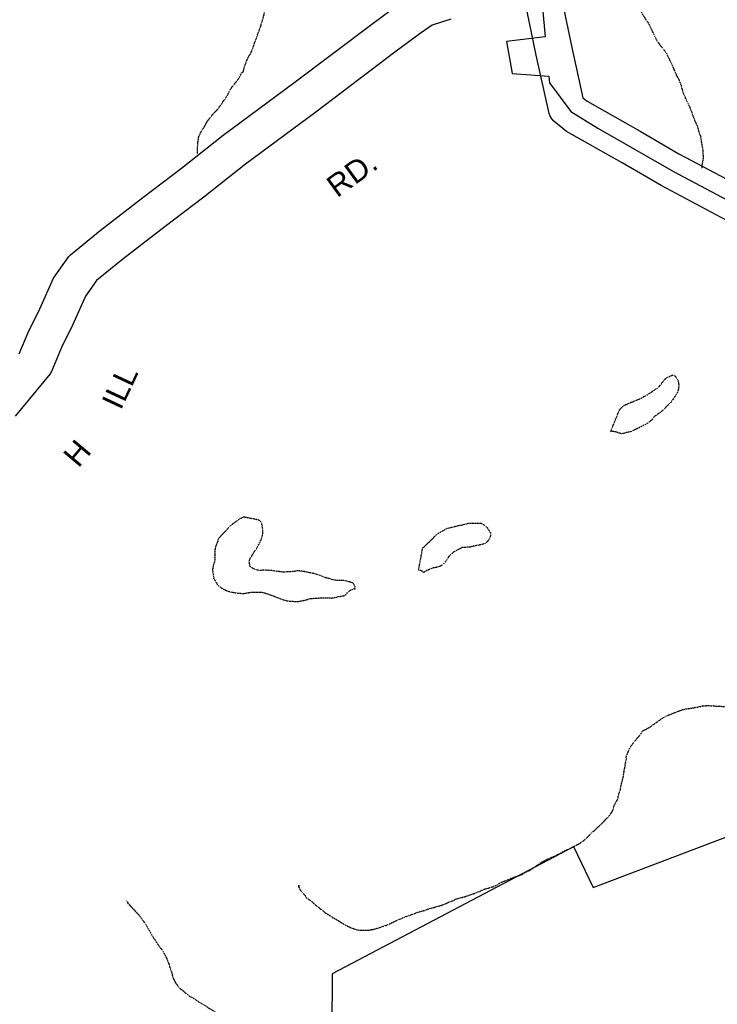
# Model space of a CAD drawing. Header units: feet. Extents: x -1605449 to -1594075, y -1717250 to -1708479.
# Tile 75 of 97: x -1596763 to -1596445, y -1716550 to -1716100. Entities that reach past the tile are written whole.
import ezdxf
from ezdxf.enums import TextEntityAlignment as Align

# ---------------------------------------------------------------- set-up
doc = ezdxf.new("R2010")
doc.units = ezdxf.units.FT
doc.header["$MEASUREMENT"] = 0
doc.linetypes.add('stream', pattern=[1.4, 0.7, -0.1, 0.1, -0.1, 0.1, -0.1, 0.1, -0.1])
for name, color, linetype in [('COUNTY-RD', 7, 'Continuous'), ('CR-TEXT', 7, 'Continuous'), ('INCORPORATED', 4, 'Continuous'), ('TWP-RD', 6, 'Continuous'), ('WATERWAY', 14, 'stream')]:
    doc.layers.add(name, color=color, linetype=linetype)
doc.styles.add('ARIAL', font='arial.ttf')

msp = doc.modelspace()

# ---------------------------------------------------------------- linework, layer by layer
at = {"layer": 'COUNTY-RD'}
for points in [[(-1596763.5, -1716252.76), (-1596759.45, -1716243.08), (-1596754.14, -1716232.24), (-1596747.8, -1716218.23), (-1596740.92, -1716208.37), (-1596740.13, -1716207.52), (-1596726.5, -1716196.46), (-1596706.98, -1716181.34), (-1596689.42, -1716168.01), (-1596670.3, -1716152.95), (-1596638.04, -1716129.07), (-1596601.87, -1716101.7), (-1596590.16, -1716093.01)], [(-1596566.28, -1716099.97), (-1596574.89, -1716102.59), (-1596580.35, -1716106.49), (-1596591.88, -1716115.04), (-1596628.05, -1716142.42), (-1596660.18, -1716166.2), (-1596679.22, -1716181.2), (-1596696.84, -1716194.56), (-1596716.14, -1716209.52), (-1596728.26, -1716219.35), (-1596733.25, -1716226.5), (-1596739.06, -1716239.34), (-1596744.26, -1716249.97), (-1596748.82, -1716260.87), (-1596749.44, -1716261.9), (-1596765.33, -1716281.35)]]:
    msp.add_lwpolyline(points, dxfattribs=at)
at = {"layer": 'INCORPORATED'}
for p, q in [((-1596501.32, -1716496.62), (-1596365.65, -1716445.17)), ((-1596510.25, -1716478.06), (-1596620.53, -1716536.1)), ((-1596510.3, -1716477.96), (-1596501.32, -1716496.62))]:
    msp.add_line(p, q, dxfattribs=at)
at = {"layer": 'INCORPORATED', "flags": 128}
for points in [[(-1596525.67, -1716081.36), (-1596523.24, -1716107.94), (-1596523.24, -1716107.94), (-1596540.84, -1716110.1), (-1596538.25, -1716124.77), (-1596521.59, -1716125.94), (-1596521.59, -1716125.94), (-1596521.31, -1716129.04), (-1596511.44, -1716142.11), (-1596499.24, -1716149.65), (-1596464.57, -1716169.51), (-1596383.46, -1716212.53)], [(-1596620.53, -1716536.1), (-1596621.04, -1716611.02), (-1596595.96, -1716611.19), (-1596595.96, -1716611.19), (-1596587.65, -1716695.69), (-1596587.65, -1716695.69), (-1596579.28, -1716692.38), (-1596579.28, -1716692.38), (-1596580.97, -1716675.13), (-1596580.97, -1716675.13), (-1596570.19, -1716674.07), (-1596570.19, -1716674.07), (-1596568.52, -1716691.07), (-1596568.52, -1716691.07), (-1596569.52, -1716691.17), (-1596569.52, -1716691.17), (-1596563.47, -1716732.31), (-1596563.47, -1716732.31), (-1596523.64, -1716702.79), (-1596523.64, -1716702.79)]]:
    msp.add_lwpolyline(points, dxfattribs=at)
msp.add_lwpolyline([(-1596620.53, -1716536.1), (-1596620.53, -1716536.1)], close=True, dxfattribs=at)
at = {"layer": 'TWP-RD'}
for points in [[(-1596516.46, -1716086.72), (-1596511.04, -1716112.85), (-1596505.96, -1716135.81), (-1596504.06, -1716137.35), (-1596479.79, -1716151.05), (-1596462.1, -1716161.39), (-1596432.47, -1716177.17)], [(-1596356.14, -1716260.08), (-1596357.22, -1716259.21), (-1596358.15, -1716258.17), (-1596358.89, -1716256.98), (-1596359.42, -1716255.7), (-1596362.25, -1716243.33), (-1596363.31, -1716235.83), (-1596365.94, -1716233.33), (-1596374.94, -1716226.42), (-1596385.49, -1716220.85), (-1596422.15, -1716202.2), (-1596440.5, -1716191.77), (-1596470.23, -1716175.94), (-1596488.09, -1716165.5), (-1596513.47, -1716151.18), (-1596519.26, -1716146.5), (-1596520.19, -1716145.44), (-1596520.93, -1716144.25), (-1596521.46, -1716142.95), (-1596527.34, -1716116.34), (-1596532.4, -1716091.94), (-1596532.4, -1716091.94), (-1596532.4, -1716091.94)]]:
    msp.add_lwpolyline(points, dxfattribs=at)
at = {"layer": 'WATERWAY', "ltscale": 0.5, "flags": 128}
for points in [[(-1596682.02, -1716161.21), (-1596682.07, -1716160.98), (-1596682.09, -1716159.48), (-1596682.11, -1716158.48), (-1596681.95, -1716157.64), (-1596681.97, -1716156.64), (-1596681.81, -1716155.8), (-1596681.66, -1716154.79), (-1596681.51, -1716153.62), (-1596680.86, -1716152.11), (-1596680.05, -1716150.6), (-1596679.06, -1716149.25), (-1596677.44, -1716146.38), (-1596676.12, -1716144.7), (-1596674.81, -1716143.01), (-1596673.66, -1716141.99), (-1596672.84, -1716140.98), (-1596672.01, -1716139.96), (-1596671.36, -1716139.12), (-1596670.54, -1716137.61), (-1596669.4, -1716136.25), (-1596668.42, -1716134.74), (-1596667.44, -1716132.72), (-1596666.13, -1716130.7), (-1596665.15, -1716129.51), (-1596664, -1716128), (-1596663.02, -1716126.65), (-1596662.53, -1716125.64), (-1596661.88, -1716124.46), (-1596661.05, -1716123.78), (-1596660.9, -1716122.61), (-1596660.26, -1716120.76), (-1596659.46, -1716118.41), (-1596658.65, -1716116.9), (-1596657.99, -1716116.05), (-1596657.34, -1716114.54), (-1596656.86, -1716113.36), (-1596656.38, -1716112.02), (-1596655.9, -1716110.51), (-1596655.25, -1716108.83), (-1596654.61, -1716106.98), (-1596653.97, -1716105.3), (-1596653.65, -1716104.13), (-1596653.16, -1716103.12), (-1596652.84, -1716101.95), (-1596652.52, -1716100.94), (-1596652.21, -1716099.77), (-1596651.73, -1716098.09), (-1596651.42, -1716096.58), (-1596650.94, -1716095.07), (-1596650.62, -1716093.73), (-1596650.3, -1716092.56), (-1596649.99, -1716091.38), (-1596649.67, -1716089.88), (-1596648.76, -1716083.85), (-1596648.45, -1716081.67), (-1596647.99, -1716078.99), (-1596647.51, -1716077.31), (-1596647.2, -1716075.8), (-1596646.89, -1716074.13), (-1596646.41, -1716072.45), (-1596645.94, -1716070.78), (-1596645.46, -1716068.93), (-1596644.82, -1716067.08), (-1596644.51, -1716065.24), (-1596644.03, -1716063.4), (-1596643.55, -1716061.89), (-1596643.24, -1716060.55), (-1596642.92, -1716059.37), (-1596642.77, -1716058.03), (-1596642.3, -1716056.36), (-1596641.66, -1716054.18), (-1596640.7, -1716051.49), (-1596639.57, -1716048.47), (-1596638.44, -1716045.78), (-1596637.47, -1716043.59), (-1596636.66, -1716041.58), (-1596635.85, -1716039.73), (-1596635.38, -1716037.88), (-1596634.74, -1716035.54), (-1596633.6, -1716033.68), (-1596632.78, -1716032.17), (-1596632.3, -1716030.99), (-1596631.82, -1716029.65), (-1596631.33, -1716028.47), (-1596631.01, -1716027.47), (-1596630.69, -1716026.46), (-1596630.69, -1716026.46), (-1596630.21, -1716025.45), (-1596629.72, -1716024.44), (-1596629.07, -1716023.43), (-1596628.41, -1716022.42), (-1596627.59, -1716021.74), (-1596626.94, -1716020.4), (-1596625.96, -1716018.71), (-1596624.98, -1716017.53), (-1596623.99, -1716016.68), (-1596622.83, -1716015.5), (-1596621.85, -1716014.15), (-1596620.86, -1716013.13), (-1596619.71, -1716012.28), (-1596618.87, -1716012.27), (-1596618.03, -1716012.43), (-1596616.7, -1716012.41), (-1596615.86, -1716012.73), (-1596615.02, -1716012.89), (-1596613.85, -1716013.21), (-1596612.34, -1716013.52), (-1596610.17, -1716013.83), (-1596607.99, -1716014.13), (-1596606.15, -1716014.45), (-1596604.81, -1716014.93), (-1596603.47, -1716015.25), (-1596602.46, -1716015.73), (-1596601.62, -1716016.06), (-1596600.27, -1716016.54), (-1596598.43, -1716016.85), (-1596596.93, -1716017.17), (-1596595.25, -1716017.65), (-1596593.41, -1716017.96), (-1596591.57, -1716018.27), (-1596590.06, -1716018.42), (-1596589.06, -1716018.57), (-1596588.05, -1716018.72), (-1596587.22, -1716018.88), (-1596586.38, -1716019.04), (-1596584.88, -1716019.02), (-1596584.04, -1716019.01), (-1596583.04, -1716018.83), (-1596582.21, -1716018.65), (-1596581.38, -1716018.3), (-1596580.22, -1716018.12), (-1596579.38, -1716017.94), (-1596578.22, -1716017.26), (-1596576.9, -1716016.07), (-1596576.08, -1716015.06), (-1596575.1, -1716013.71), (-1596574.11, -1716012.53), (-1596573.46, -1716011.68), (-1596572.98, -1716010.51), (-1596572.65, -1716009.67), (-1596572.5, -1716008.5), (-1596570.42, -1716002.12), (-1596569.78, -1716000.27), (-1596568.98, -1715997.75), (-1596568.51, -1715995.41), (-1596567.71, -1715992.72), (-1596567.08, -1715990.04), (-1596566.45, -1715987.7), (-1596565.99, -1715984.68), (-1596565.36, -1715982), (-1596565.06, -1715979.66), (-1596564.75, -1715977.81), (-1596564.77, -1715976.48), (-1596564.62, -1715975.3), (-1596564.64, -1715974.14), (-1596564.48, -1715973.3), (-1596564.5, -1715971.96), (-1596564.52, -1715970.12), (-1596564.4, -1715967.45), (-1596563.93, -1715964.93), (-1596563.46, -1715963.09), (-1596562.47, -1715961.57), (-1596561.82, -1715960.73), (-1596561.33, -1715959.89), (-1596560.51, -1715959.04), (-1596559.52, -1715958.19), (-1596558.52, -1715957.51), (-1596557.7, -1715956.83), (-1596556.7, -1715956.32), (-1596555.87, -1715955.97), (-1596554.37, -1715955.79), (-1596553.37, -1715955.77), (-1596552.54, -1715955.76), (-1596551.53, -1715955.92), (-1596550.2, -1715955.73), (-1596549.37, -1715955.55), (-1596548.53, -1715955.38), (-1596547.54, -1715955.03), (-1596546.38, -1715954.51), (-1596545.04, -1715954.16), (-1596541.3, -1715953.34)], [(-1596494.42, -1716066.12), (-1596494.21, -1716066.48), (-1596493.35, -1716067.8), (-1596492.83, -1716069.13), (-1596492.31, -1716070.46), (-1596491.79, -1716071.79), (-1596491.44, -1716073.46), (-1596491.24, -1716075.8), (-1596490.87, -1716077.96), (-1596490.68, -1716079.8), (-1596490.33, -1716080.97), (-1596489.64, -1716082.46), (-1596489.13, -1716083.29), (-1596487.94, -1716084.78), (-1596487.26, -1716085.6), (-1596486.24, -1716086.76), (-1596485.56, -1716087.75), (-1596484.88, -1716088.75), (-1596484.03, -1716089.91), (-1596483.34, -1716090.9), (-1596482.5, -1716091.89), (-1596481.81, -1716093.05), (-1596480.96, -1716094.21), (-1596480.96, -1716094.21), (-1596479.94, -1716095.7), (-1596477.2, -1716100.18), (-1596476.18, -1716101.5), (-1596475.32, -1716103.33), (-1596474.46, -1716104.99), (-1596473.77, -1716106.65), (-1596473.08, -1716107.98), (-1596472.57, -1716108.98), (-1596472.05, -1716109.97), (-1596471.38, -1716110.8), (-1596470.86, -1716111.63), (-1596470.18, -1716112.46), (-1596469.5, -1716113.28), (-1596468.66, -1716114.27), (-1596467.63, -1716115.77), (-1596467.28, -1716116.76), (-1596466.77, -1716117.76), (-1596466.25, -1716118.92), (-1596465.74, -1716119.92), (-1596465.22, -1716120.92), (-1596464.71, -1716122.08), (-1596464.19, -1716123.24), (-1596463.67, -1716124.41), (-1596463.15, -1716125.9), (-1596462.3, -1716127.06), (-1596461.95, -1716128.23), (-1596461.43, -1716129.22), (-1596461.08, -1716130.22), (-1596460.9, -1716131.22), (-1596460.55, -1716132.39), (-1596460.2, -1716133.55), (-1596459.69, -1716134.72), (-1596459.17, -1716136.04), (-1596458.65, -1716137.21), (-1596457.96, -1716138.54), (-1596457.27, -1716139.86), (-1596456.92, -1716141.03), (-1596456.41, -1716142.03), (-1596456.06, -1716143.19), (-1596455.54, -1716144.52), (-1596455.02, -1716146.02), (-1596454.33, -1716147.51), (-1596453.81, -1716148.51), (-1596453.29, -1716150.34), (-1596452.94, -1716151.51), (-1596452.59, -1716152.67), (-1596452.24, -1716153.5), (-1596452.06, -1716154.67), (-1596451.87, -1716156.17), (-1596451.33, -1716159.17), (-1596451.15, -1716160.17), (-1596451.13, -1716161.51), (-1596451.11, -1716162.68), (-1596451.1, -1716163.68), (-1596451.25, -1716164.69), (-1596451.4, -1716165.52), (-1596451.72, -1716167.03), (-1596451.7, -1716168.34)], [(-1596493.26, -1716288.23), (-1596489.23, -1716278.31), (-1596487.42, -1716276.45), (-1596481.27, -1716273.87), (-1596478.95, -1716272.83), (-1596476.8, -1716271.64), (-1596474.65, -1716270.27), (-1596472.5, -1716268.74), (-1596471.67, -1716268.4), (-1596470.85, -1716267.38), (-1596470.19, -1716266.54), (-1596469.37, -1716265.52), (-1596468.72, -1716264.51), (-1596467.56, -1716263.66), (-1596466.4, -1716263.15), (-1596465.4, -1716262.63), (-1596464.57, -1716262.46), (-1596463.73, -1716263.11), (-1596463.04, -1716264.11), (-1596462.53, -1716265.1), (-1596462.35, -1716265.94), (-1596462.17, -1716267.27), (-1596462.31, -1716268.78), (-1596462.79, -1716270.45), (-1596463.93, -1716272.31), (-1596465.73, -1716274.84), (-1596467.54, -1716276.7), (-1596469.19, -1716278.39), (-1596471.34, -1716280.09), (-1596473.16, -1716281.28), (-1596474.8, -1716283.31), (-1596476.95, -1716284.84), (-1596479.1, -1716285.87), (-1596481.26, -1716287.07), (-1596484.41, -1716288.45), (-1596486.24, -1716288.8), (-1596487.24, -1716289.15), (-1596488.24, -1716289.33), (-1596489.41, -1716289.01), (-1596490.92, -1716288.53), (-1596492.43, -1716288.22), (-1596493.26, -1716288.23)], [(-1596660.99, -1716327.37), (-1596663.02, -1716328.35), (-1596665.5, -1716330.23), (-1596666.99, -1716331.25), (-1596667.81, -1716332.09), (-1596668.47, -1716332.94), (-1596669.29, -1716333.95), (-1596670.45, -1716334.97), (-1596671.27, -1716335.81), (-1596672.42, -1716337.17), (-1596672.9, -1716338.51), (-1596673.54, -1716340.19), (-1596674.02, -1716341.7), (-1596674.17, -1716342.87), (-1596674.16, -1716343.87), (-1596674.13, -1716345.88), (-1596674.27, -1716347.72), (-1596674.76, -1716349.06), (-1596674.91, -1716349.9), (-1596675.07, -1716350.74), (-1596675.22, -1716351.74), (-1596674.67, -1716355.41), (-1596674.15, -1716356.24), (-1596673.3, -1716357.73), (-1596672.45, -1716358.73), (-1596671.27, -1716359.71), (-1596669.92, -1716360.53), (-1596668.24, -1716361.18), (-1596666.56, -1716361.66), (-1596664.89, -1716361.97), (-1596663.22, -1716362.11), (-1596662.05, -1716362.27), (-1596660.54, -1716362.25), (-1596659.71, -1716362.07), (-1596658.54, -1716361.89), (-1596657.38, -1716361.71), (-1596656.04, -1716361.69), (-1596654.87, -1716361.67), (-1596653.54, -1716361.66), (-1596652.2, -1716361.81), (-1596650.69, -1716362.29), (-1596649.18, -1716362.77), (-1596647.5, -1716363.42), (-1596644.98, -1716364.39), (-1596643.3, -1716365.03), (-1596641.12, -1716365.67), (-1596639.12, -1716365.81), (-1596637.45, -1716365.96), (-1596636.11, -1716365.94), (-1596635.11, -1716365.76), (-1596633.95, -1716365.58), (-1596632.61, -1716365.23), (-1596631.12, -1716364.71), (-1596629.62, -1716364.52), (-1596628.12, -1716364.5), (-1596625.78, -1716364.3), (-1596623.78, -1716364.28), (-1596622.28, -1716364.26), (-1596620.77, -1716364.41), (-1596619.77, -1716364.23), (-1596618.77, -1716364.05), (-1596617.44, -1716363.7), (-1596616.27, -1716363.51), (-1596615.28, -1716363.33), (-1596614.45, -1716362.99), (-1596613.62, -1716361.98), (-1596612.14, -1716360.79), (-1596610.81, -1716360.27), (-1596609.98, -1716360.09), (-1596610.16, -1716358.92), (-1596610.85, -1716357.59), (-1596612.36, -1716357.11), (-1596613.36, -1716356.79), (-1596614.7, -1716356.48), (-1596616.21, -1716356.33), (-1596618.05, -1716356.35), (-1596620.22, -1716356.04), (-1596622.23, -1716355.4), (-1596623.74, -1716355.09), (-1596624.92, -1716354.6), (-1596625.76, -1716354.11), (-1596626.59, -1716353.96), (-1596627.94, -1716353.47), (-1596629.28, -1716353.15), (-1596630.79, -1716352.84), (-1596632.29, -1716352.52), (-1596633.8, -1716352.21), (-1596634.97, -1716352.06), (-1596636.31, -1716351.91), (-1596638.14, -1716352.27), (-1596640.64, -1716352.47), (-1596643.31, -1716352.5), (-1596645.66, -1716352.2), (-1596647.66, -1716351.89), (-1596650, -1716351.75), (-1596651.01, -1716351.6), (-1596652.01, -1716351.61), (-1596653.01, -1716351.79), (-1596653.01, -1716351.79), (-1596654.01, -1716351.8), (-1596655.35, -1716351.49), (-1596657.03, -1716350.67), (-1596658.21, -1716349.85), (-1596658.23, -1716349.02), (-1596658.4, -1716348.18), (-1596658.25, -1716347.01), (-1596657.93, -1716346), (-1596657.28, -1716345.16), (-1596655.97, -1716342.97), (-1596654.99, -1716341.62), (-1596653.04, -1716337.75), (-1596652.56, -1716336.41), (-1596652.24, -1716335.07), (-1596652.25, -1716334.23), (-1596652.27, -1716333.06), (-1596652.46, -1716331.56), (-1596652.81, -1716330.06), (-1596653.33, -1716329.23), (-1596654, -1716328.91), (-1596654, -1716328.74)], [(-1596654, -1716328.74), (-1596660.99, -1716327.37)], [(-1596581.04, -1716351.53), (-1596579.18, -1716341.48), (-1596578.19, -1716340.63), (-1596577.2, -1716339.61), (-1596576.05, -1716338.6), (-1596575.23, -1716337.75), (-1596574.4, -1716337.07), (-1596573.41, -1716335.89), (-1596572.42, -1716335.04), (-1596571.43, -1716334.36), (-1596570.44, -1716333.84), (-1596569.61, -1716333.5), (-1596568.61, -1716332.82), (-1596567.12, -1716332.3), (-1596565.45, -1716331.94), (-1596564.12, -1716331.59), (-1596562.63, -1716331.24), (-1596561.63, -1716331.06), (-1596560.79, -1716330.88), (-1596559.46, -1716330.53), (-1596558.13, -1716330.18), (-1596556.8, -1716330.16), (-1596555.79, -1716330.15), (-1596554.63, -1716330.13), (-1596553.46, -1716330.11), (-1596552.46, -1716330.1), (-1596550.6, -1716331.42), (-1596549.58, -1716332.41), (-1596548.73, -1716333.73), (-1596548.05, -1716334.89), (-1596548.36, -1716336.4), (-1596548.84, -1716337.58), (-1596549.66, -1716338.59), (-1596550.65, -1716339.44), (-1596551.65, -1716339.78), (-1596553.15, -1716340.14), (-1596555.81, -1716340.67), (-1596557.98, -1716341.2), (-1596559.31, -1716341.22), (-1596560.15, -1716341.23), (-1596560.98, -1716341.24), (-1596564.13, -1716342.79), (-1596564.96, -1716343.3), (-1596566.12, -1716344.32), (-1596567.43, -1716345.67), (-1596568.41, -1716347.35), (-1596569.73, -1716348.88), (-1596570.88, -1716349.73), (-1596572.05, -1716350.07), (-1596573.04, -1716350.42), (-1596574.38, -1716350.61), (-1596575.71, -1716351.12), (-1596576.87, -1716351.64), (-1596577.7, -1716351.99), (-1596578.69, -1716352.67), (-1596579.7, -1716352.01), (-1596580.54, -1716351.69), (-1596581.04, -1716351.53)], [(-1596635.79, -1716495.62), (-1596635.78, -1716496.46), (-1596635.79, -1716495.62), (-1596635.78, -1716496.46), (-1596635.26, -1716497.62), (-1596634.25, -1716498.78), (-1596633.23, -1716499.93), (-1596632.21, -1716501.42), (-1596630.69, -1716502.41), (-1596629.84, -1716503.06), (-1596628.66, -1716504.22), (-1596627.14, -1716505.37), (-1596625.79, -1716506.52), (-1596624.61, -1716507.34), (-1596623.59, -1716508.33), (-1596622.41, -1716508.98), (-1596621.24, -1716509.64), (-1596620.22, -1716510.46), (-1596619.21, -1716510.95), (-1596618.04, -1716511.6), (-1596616.52, -1716512.58), (-1596615.17, -1716513.4), (-1596614.33, -1716513.89), (-1596613.15, -1716514.38), (-1596612.31, -1716514.87), (-1596609.12, -1716516), (-1596607.62, -1716516.15), (-1596606.28, -1716516.13), (-1596604.95, -1716516.11), (-1596603.78, -1716516.1), (-1596602.95, -1716515.92), (-1596601.78, -1716515.74), (-1596600.45, -1716515.39), (-1596599.12, -1716515.03), (-1596597.29, -1716514.34), (-1596595.63, -1716513.82), (-1596593.97, -1716513.13), (-1596591.98, -1716512.1), (-1596589.66, -1716511.07), (-1596587.17, -1716510.03), (-1596584.34, -1716508.99), (-1596581.85, -1716508.13), (-1596579.85, -1716507.43), (-1596578.36, -1716507.08), (-1596577.03, -1716506.56), (-1596575.7, -1716506.21), (-1596574.2, -1716505.85), (-1596572.87, -1716505.34), (-1596571.37, -1716504.98), (-1596570.38, -1716504.64), (-1596569.38, -1716504.29), (-1596568.55, -1716503.94), (-1596567.55, -1716503.43), (-1596566.39, -1716503.08), (-1596565.23, -1716502.56), (-1596563.9, -1716501.88), (-1596562.07, -1716501.35), (-1596559.91, -1716500.82), (-1596558.41, -1716500.3), (-1596556.92, -1716499.78), (-1596555.42, -1716499.26), (-1596554.26, -1716498.75), (-1596553.26, -1716498.4), (-1596552.43, -1716498.05), (-1596550.94, -1716497.37), (-1596549.78, -1716497.02), (-1596548.95, -1716496.84), (-1596548.11, -1716496.49), (-1596547.11, -1716496.31), (-1596545.62, -1716495.63), (-1596544.63, -1716495.11), (-1596543.3, -1716494.26), (-1596539.65, -1716492.88), (-1596538.66, -1716492.36), (-1596537.16, -1716491.84), (-1596535.66, -1716491.32), (-1596533.67, -1716490.62), (-1596532.18, -1716489.6), (-1596530.19, -1716488.74), (-1596528.53, -1716487.72), (-1596526.72, -1716486.36), (-1596524.4, -1716484.82), (-1596522.08, -1716483.62), (-1596520.09, -1716482.76), (-1596518.76, -1716482.24), (-1596517.6, -1716481.56), (-1596516.11, -1716480.87), (-1596514.62, -1716479.85), (-1596512.12, -1716478.98), (-1596510.3, -1716477.96), (-1596508.65, -1716477.1), (-1596507.32, -1716476.41), (-1596506, -1716475.39), (-1596504.84, -1716474.54), (-1596504.02, -1716473.7), (-1596502.86, -1716472.51), (-1596501.71, -1716471.33), (-1596500.56, -1716470.48), (-1596499.57, -1716469.46), (-1596498.08, -1716468.11), (-1596496.93, -1716466.92), (-1596496.93, -1716466.92), (-1596495.61, -1716465.57), (-1596494.3, -1716464.38), (-1596493.48, -1716463.2), (-1596492.66, -1716462.02), (-1596492.17, -1716461.01), (-1596491.7, -1716459.17), (-1596490.89, -1716457.49), (-1596490.23, -1716456.64), (-1596489.91, -1716455.63), (-1596489.6, -1716453.79), (-1596488.96, -1716452.28), (-1596488.64, -1716450.77), (-1596488.33, -1716449.1), (-1596488.01, -1716448.09), (-1596487.54, -1716446.08), (-1596487.39, -1716445.07), (-1596487.23, -1716444.07), (-1596487.08, -1716442.9), (-1596486.77, -1716441.72), (-1596486.62, -1716440.38), (-1596486.15, -1716437.87), (-1596486.17, -1716436.87), (-1596485.52, -1716435.19), (-1596484.72, -1716433.17), (-1596483.73, -1716431.66), (-1596482.59, -1716430.14), (-1596481.44, -1716428.79), (-1596480.29, -1716427.43), (-1596478.65, -1716425.07), (-1596475.67, -1716423.53), (-1596474.01, -1716422.34), (-1596472.52, -1716421.32), (-1596470.71, -1716419.96), (-1596468.89, -1716418.76), (-1596467.06, -1716417.91), (-1596465.24, -1716417.21), (-1596463.41, -1716416.52), (-1596461.75, -1716415.83), (-1596459.42, -1716415.13), (-1596456.92, -1716414.77), (-1596453.75, -1716414.22), (-1596451.43, -1716413.69), (-1596449.26, -1716413.5), (-1596446.92, -1716413.63), (-1596444.41, -1716413.77), (-1596441.74, -1716413.9), (-1596438.89, -1716414.2), (-1596436.22, -1716414.33), (-1596433.71, -1716414.63), (-1596431.53, -1716415.11), (-1596429.35, -1716415.75), (-1596427.67, -1716416.73), (-1596425.33, -1716417.2), (-1596423.48, -1716417.84), (-1596421.63, -1716418.49), (-1596419.96, -1716419.14), (-1596418.11, -1716419.78), (-1596415.93, -1716420.75), (-1596413.07, -1716421.89), (-1596410.05, -1716423.18), (-1596406.86, -1716424.48), (-1596403.82, -1716426.28), (-1596400.8, -1716427.74), (-1596397.27, -1716429.37), (-1596394.91, -1716430.68), (-1596392.39, -1716431.81), (-1596389.87, -1716432.95), (-1596387.52, -1716433.76), (-1596385.5, -1716434.73), (-1596379.78, -1716437.83), (-1596377.59, -1716439.14), (-1596375.41, -1716440.45), (-1596373.04, -1716442.09), (-1596370.02, -1716443.22), (-1596367.67, -1716444.2), (-1596365.65, -1716445.17), (-1596363.47, -1716446.48), (-1596361.11, -1716447.79), (-1596358.75, -1716448.93), (-1596356.57, -1716449.73), (-1596355.06, -1716450.38), (-1596354.05, -1716450.7), (-1596353.22, -1716451.03), (-1596352.21, -1716451.35), (-1596350.7, -1716451.66), (-1596349.19, -1716451.98), (-1596347.85, -1716452.29), (-1596346.35, -1716452.61), (-1596344.34, -1716452.92), (-1596341.66, -1716453.39), (-1596338.65, -1716453.68), (-1596335.47, -1716453.97), (-1596332.63, -1716454.1), (-1596330.13, -1716454.07), (-1596327.96, -1716454.04), (-1596325.79, -1716453.85), (-1596322.96, -1716453.48), (-1596321.13, -1716452.79), (-1596318.8, -1716452.25), (-1596316.47, -1716451.89), (-1596316.47, -1716451.89), (-1596314.8, -1716451.53), (-1596312.8, -1716451.17), (-1596310.47, -1716450.81), (-1596308.3, -1716450.45), (-1596305.97, -1716450.25), (-1596304.14, -1716450.06), (-1596302.47, -1716449.7), (-1596300.14, -1716449.34), (-1596298.47, -1716448.98), (-1596296.97, -1716448.8), (-1596294.81, -1716448.44), (-1596292.3, -1716448.4), (-1596290.97, -1716448.39), (-1596289.8, -1716448.2), (-1596288.8, -1716448.02), (-1596287.13, -1716448), (-1596286.97, -1716448)], [(-1596714.51, -1716502.65), (-1596712.81, -1716504.97), (-1596714.17, -1716503.49), (-1596712.81, -1716504.97), (-1596711.11, -1716506.79), (-1596709.59, -1716508.44), (-1596708.4, -1716509.76), (-1596707.21, -1716511.42), (-1596705.85, -1716513.24), (-1596704.82, -1716515.06), (-1596703.62, -1716517.22), (-1596702.25, -1716519.54), (-1596700.89, -1716521.53), (-1596699.52, -1716523.52), (-1596697.99, -1716525.5), (-1596696.96, -1716527.49), (-1596695.93, -1716529.49), (-1596695.24, -1716531.32), (-1596694.71, -1716533.15), (-1596694.19, -1716534.48), (-1596693.84, -1716535.48), (-1596693.66, -1716536.48), (-1596693.31, -1716537.81), (-1596692.62, -1716539.14), (-1596691.94, -1716540.47), (-1596690.92, -1716541.79), (-1596689.9, -1716542.95), (-1596688.89, -1716543.6), (-1596688.04, -1716544.43), (-1596686.86, -1716545.25), (-1596685.85, -1716546.24), (-1596684.16, -1716547.05), (-1596682.48, -1716548.2), (-1596680.79, -1716549.34), (-1596678.94, -1716550.32), (-1596677.26, -1716551.47), (-1596675.4, -1716552.62), (-1596673.89, -1716553.6), (-1596672.37, -1716554.75), (-1596670.85, -1716555.9), (-1596669.33, -1716556.88), (-1596667.81, -1716558.03), (-1596665.96, -1716559.51), (-1596664.44, -1716560.33), (-1596663.43, -1716560.99), (-1596662.42, -1716561.64), (-1596661.41, -1716562.3), (-1596660.06, -1716563.11), (-1596658.54, -1716564.1), (-1596652.3, -1716568.36), (-1596649.77, -1716570.17), (-1596647.07, -1716572.31), (-1596644.38, -1716573.61), (-1596642.53, -1716574.75), (-1596641.02, -1716575.4), (-1596640.01, -1716575.89), (-1596639, -1716576.38), (-1596637.82, -1716576.87), (-1596636.49, -1716577.18), (-1596634.98, -1716577.5), (-1596633.64, -1716577.65), (-1596632.14, -1716577.63), (-1596630.63, -1716577.77), (-1596628.63, -1716577.75), (-1596627.12, -1716577.9), (-1596625.45, -1716577.88), (-1596623.95, -1716578.02), (-1596622.28, -1716578), (-1596620.44, -1716578.15), (-1596618.27, -1716578.12), (-1596616.09, -1716578.42), (-1596613.59, -1716578.56), (-1596610.58, -1716578.85), (-1596608.07, -1716578.99), (-1596605.73, -1716579.29), (-1596601.88, -1716579.91), (-1596598.86, -1716580.71), (-1596595.85, -1716581.34), (-1596592.83, -1716581.97), (-1596590.49, -1716582.44), (-1596588.48, -1716582.91), (-1596586.47, -1716583.39), (-1596584.79, -1716583.7), (-1596582.78, -1716584.18), (-1596580.27, -1716584.65), (-1596577.59, -1716585.28), (-1596574.07, -1716586.24), (-1596571.39, -1716587.04), (-1596568.7, -1716588.17), (-1596565.85, -1716589.3), (-1596563.33, -1716590.27), (-1596560.81, -1716591.25), (-1596558.8, -1716591.89), (-1596557.46, -1716592.21), (-1596556.45, -1716592.53), (-1596554.94, -1716593.01), (-1596553.6, -1716593.49), (-1596551.75, -1716594.14), (-1596550.75, -1716594.46), (-1596549.74, -1716594.61), (-1596548.4, -1716595.1), (-1596548.4, -1716595.1), (-1596547.22, -1716595.75), (-1596546.38, -1716596.24), (-1596545.37, -1716597.06), (-1596544.69, -1716597.89), (-1596543.84, -1716598.88), (-1596542.82, -1716600.04), (-1596541.97, -1716601.03), (-1596541.12, -1716602.19), (-1596540.44, -1716603.01), (-1596539.76, -1716604.18), (-1596539.4, -1716605.68), (-1596538.71, -1716607), (-1596538.02, -1716608.5), (-1596537.34, -1716609.49), (-1596536.83, -1716610.66), (-1596535.97, -1716611.98), (-1596534.95, -1716613.47), (-1596534.1, -1716614.8), (-1596533.24, -1716616.12), (-1596532.22, -1716617.45), (-1596531.21, -1716618.44), (-1596530.02, -1716619.59), (-1596528.17, -1716620.91), (-1596526.82, -1716621.56), (-1596525.48, -1716622.21), (-1596524.13, -1716623.02), (-1596523.68, -1716623.17)]]:
    msp.add_lwpolyline(points, dxfattribs=at)

# ---------------------------------------------------------------- texts
at = {"layer": 'CR-TEXT', "style": 'ARIAL'}
for s, rotation, p in [('RD.', 36, (-1596616.55, -1716184.17)), ('ILL', 65, (-1596714.39, -1716280.2)), ('H', 50, (-1596734.19, -1716307.21))]:
    msp.add_text(s, height=10, rotation=rotation, dxfattribs=at).set_placement(p, align=Align.BOTTOM_LEFT)

doc.saveas('drawing.dxf')
